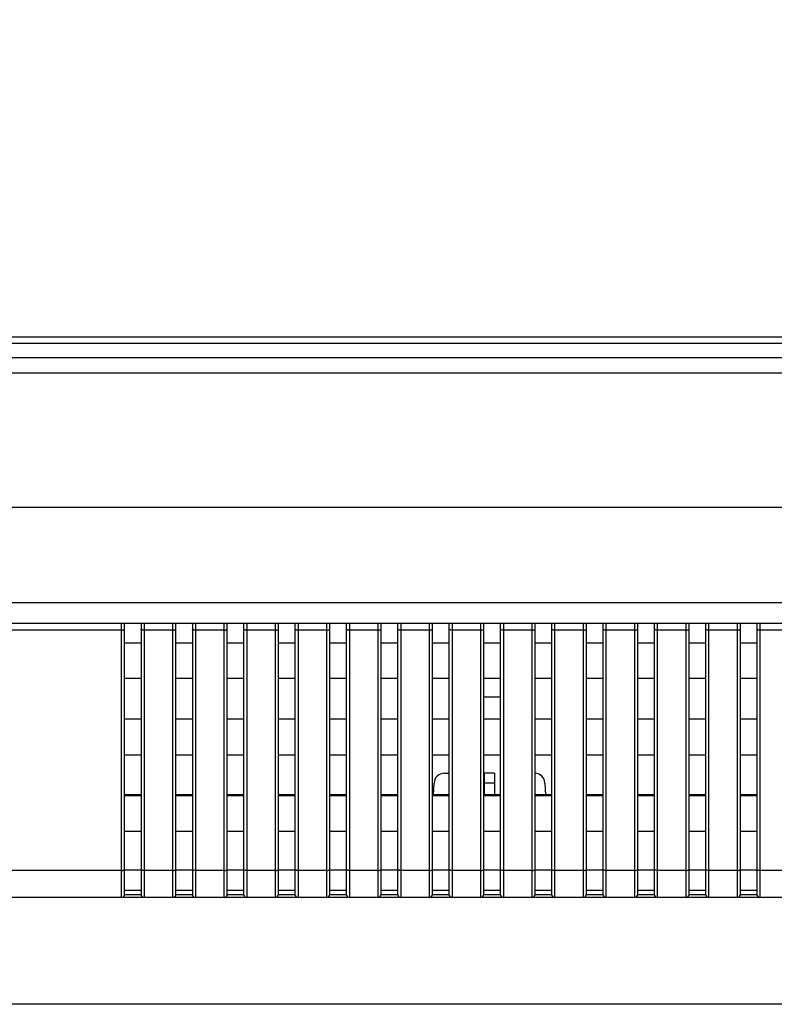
# Model space of a CAD drawing. Header units: millimetres. Extents: x -9020 to -2602, y 1105 to 6065.
# Tile 59 of 80: x -7332 to -7259, y 3945 to 4041. Entities that reach past the tile are written whole.
import ezdxf

# ---------------------------------------------------------------- set-up
doc = ezdxf.new("R2010")
doc.units = ezdxf.units.MM
doc.header["$LTSCALE"] = 65.395
doc.header["$PDSIZE"] = 0.05
doc.layers.get('0').update_dxf_attribs({"linetype": 'CONTINUOUS'})
doc.layers.get('Defpoints').update_dxf_attribs({"linetype": 'CONTINUOUS'})
doc.styles.get("Standard").update_dxf_attribs({"font": 'GOTHIC.TTF', "width": 0.5})
doc.dimstyles.new('ISO-25', dxfattribs={"dimtxt": 2.5, "dimasz": 2.5, "dimexe": 1.25, "dimexo": 0.625, "dimtad": 1, "dimtxsty": 'STANDARD', "dimcen": 2.5, "dimadec": 0, "dimazin": 0, "dimtfac": 1, "dimtmove": 0, "dimatfit": 3, "dimfxl": 1, "dimarcsym": 0})

# ---------------------------------------------------------------- blocks, each defined once
blk = doc.blocks.new('*D2')
at = {"color": 3, "lineweight": -2}
for p, q in [((-7776.392, 4010.081), (-7776.392, 4113.644)), ((-7634.942, 4010.081), (-7777.642, 4010.081)), ((-7776.392, 3995.081), (-7776.392, 3960.081)), ((-6463.802, 3945.081), (-7777.642, 3945.081))]:
    blk.add_line(p, q, dxfattribs=at)
at = {"color": 3}
for points in [[(-7773.892, 3995.081), (-7778.892, 3995.081), (-7776.392, 4010.081)], [(-7778.892, 3960.081), (-7773.892, 3960.081), (-7776.392, 3945.081)]]:
    blk.add_solid(points, dxfattribs=at)
at = {"layer": 'Defpoints', "color": 0}
for p in [(-7634.317, 4010.081), (-7776.392, 3945.081), (-6463.177, 3945.081)]:
    blk.add_point(p, dxfattribs=at)
at = {"color": 2, "insert": (-7794.352, 4078.229), "char_height": 20, "attachment_point": 5, "rotation": 90}
blk.add_mtext('65 [2,559]', dxfattribs=at)

msp = doc.modelspace()

# ---------------------------------------------------------------- linework, layer by layer
at = {"color": 7, "linetype": 'Continuous'}
for p, q in [((-7634.917, 4009.481), (-6185.037, 4009.481)), ((-7634.317, 4010.081), (-6185.637, 4010.081)), ((-7635.852, 4008.081), (-6184.102, 4008.081)), ((-7637.352, 4006.581), (-6182.602, 4006.581)), ((-6182.602, 3993.481), (-7637.352, 3993.481)), ((-6192.068, 3984.181), (-7627.886, 3984.181)), ((-6191.635, 3982.181), (-7628.319, 3982.181)), ((-7322.577, 3981.523), (-7499.979, 3981.523)), ((-7322.577, 3955.481), (-7322.577, 3982.181)), ((-7322.277, 3955.781), (-7322.277, 3982.181)), ((-7320.677, 3982.181), (-7320.677, 3955.781)), ((-7320.377, 3982.181), (-7320.377, 3955.481)), ((-7317.577, 3981.523), (-7320.377, 3981.523)), ((-7317.577, 3955.481), (-7317.577, 3982.181)), ((-7317.277, 3955.781), (-7317.277, 3982.181)), ((-7315.677, 3982.181), (-7315.677, 3955.781)), ((-7315.377, 3982.181), (-7315.377, 3955.481)), ((-7312.577, 3981.523), (-7315.377, 3981.523)), ((-7312.577, 3955.481), (-7312.577, 3982.181)), ((-7312.277, 3955.781), (-7312.277, 3982.181)), ((-7310.677, 3982.181), (-7310.677, 3955.781)), ((-7310.377, 3982.181), (-7310.377, 3955.481)), ((-7307.577, 3981.523), (-7310.377, 3981.523)), ((-7307.577, 3955.481), (-7307.577, 3982.181)), ((-7307.277, 3955.781), (-7307.277, 3982.181)), ((-7305.677, 3982.181), (-7305.677, 3955.781)), ((-7305.377, 3982.181), (-7305.377, 3955.481)), ((-7302.577, 3981.523), (-7305.377, 3981.523)), ((-7302.577, 3955.481), (-7302.577, 3982.181)), ((-7302.277, 3955.781), (-7302.277, 3982.181)), ((-7300.677, 3982.181), (-7300.677, 3955.781)), ((-7300.377, 3982.181), (-7300.377, 3955.481)), ((-7297.577, 3981.523), (-7300.377, 3981.523)), ((-7297.577, 3955.481), (-7297.577, 3982.181)), ((-7297.277, 3955.781), (-7297.277, 3982.181)), ((-7295.677, 3982.181), (-7295.677, 3955.781)), ((-7295.377, 3982.181), (-7295.377, 3955.481)), ((-7292.577, 3981.523), (-7295.377, 3981.523)), ((-7292.577, 3955.481), (-7292.577, 3982.181)), ((-7292.277, 3955.781), (-7292.277, 3982.181)), ((-7290.677, 3982.181), (-7290.677, 3955.781)), ((-7290.377, 3982.181), (-7290.377, 3955.481)), ((-7287.577, 3981.523), (-7290.377, 3981.523)), ((-7287.577, 3955.481), (-7287.577, 3982.181)), ((-7287.277, 3955.781), (-7287.277, 3982.181)), ((-7285.677, 3982.181), (-7285.677, 3955.781)), ((-7285.377, 3982.181), (-7285.377, 3955.481)), ((-7282.577, 3981.523), (-7285.377, 3981.523)), ((-7282.577, 3955.481), (-7282.577, 3982.181)), ((-7282.277, 3955.781), (-7282.277, 3982.181)), ((-7280.677, 3982.181), (-7280.677, 3955.781)), ((-7280.377, 3982.181), (-7280.377, 3955.481)), ((-7277.577, 3981.523), (-7280.377, 3981.523)), ((-7277.577, 3955.481), (-7277.577, 3982.181)), ((-7277.277, 3955.781), (-7277.277, 3982.181)), ((-7275.677, 3982.181), (-7275.677, 3955.781)), ((-7275.377, 3982.181), (-7275.377, 3955.481)), ((-7272.577, 3981.523), (-7275.377, 3981.523)), ((-7272.577, 3955.481), (-7272.577, 3982.181)), ((-7272.277, 3955.781), (-7272.277, 3982.181)), ((-7270.677, 3982.181), (-7270.677, 3955.781)), ((-7270.377, 3982.181), (-7270.377, 3955.481)), ((-7267.577, 3981.523), (-7270.377, 3981.523)), ((-7267.577, 3955.481), (-7267.577, 3982.181)), ((-7267.277, 3955.781), (-7267.277, 3982.181)), ((-7265.677, 3982.181), (-7265.677, 3955.781)), ((-7265.377, 3982.181), (-7265.377, 3955.481)), ((-7262.577, 3981.523), (-7265.377, 3981.523)), ((-7262.577, 3955.481), (-7262.577, 3982.181)), ((-7262.277, 3955.781), (-7262.277, 3982.181)), ((-7260.677, 3982.181), (-7260.677, 3955.781)), ((-7260.377, 3982.181), (-7260.377, 3955.481)), ((-7257.577, 3981.523), (-7260.377, 3981.523)), ((-7322.277, 3980.281), (-7320.677, 3980.281)), ((-7317.277, 3980.281), (-7315.677, 3980.281)), ((-7312.277, 3980.281), (-7310.677, 3980.281)), ((-7307.277, 3980.281), (-7305.677, 3980.281)), ((-7302.277, 3980.281), (-7300.677, 3980.281)), ((-7297.277, 3980.281), (-7295.677, 3980.281)), ((-7292.277, 3980.281), (-7290.677, 3980.281)), ((-7287.277, 3980.281), (-7285.677, 3980.281)), ((-7282.277, 3980.281), (-7280.677, 3980.281)), ((-7277.277, 3980.281), (-7275.677, 3980.281)), ((-7272.277, 3980.281), (-7270.677, 3980.281)), ((-7267.277, 3980.281), (-7265.677, 3980.281)), ((-7262.277, 3980.281), (-7260.677, 3980.281)), ((-7322.277, 3976.831), (-7320.677, 3976.831)), ((-7317.277, 3976.831), (-7315.677, 3976.831)), ((-7312.277, 3976.831), (-7310.677, 3976.831)), ((-7307.277, 3976.831), (-7305.677, 3976.831)), ((-7302.277, 3976.831), (-7300.677, 3976.831)), ((-7297.277, 3976.831), (-7295.677, 3976.831)), ((-7292.277, 3976.831), (-7290.677, 3976.831)), ((-7287.277, 3976.831), (-7285.677, 3976.831)), ((-7282.277, 3976.831), (-7280.677, 3976.831)), ((-7277.277, 3976.831), (-7275.677, 3976.831)), ((-7272.277, 3976.831), (-7270.677, 3976.831)), ((-7267.277, 3976.831), (-7265.677, 3976.831)), ((-7262.277, 3976.831), (-7260.677, 3976.831)), ((-7285.677, 3974.981), (-7287.277, 3974.981)), ((-7322.277, 3972.881), (-7320.677, 3972.881)), ((-7317.277, 3972.881), (-7315.677, 3972.881)), ((-7312.277, 3972.881), (-7310.677, 3972.881)), ((-7307.277, 3972.881), (-7305.677, 3972.881)), ((-7302.277, 3972.881), (-7300.677, 3972.881)), ((-7297.277, 3972.881), (-7295.677, 3972.881)), ((-7292.277, 3972.881), (-7290.677, 3972.881)), ((-7287.277, 3972.881), (-7285.677, 3972.881)), ((-7282.277, 3972.881), (-7280.677, 3972.881)), ((-7277.277, 3972.881), (-7275.677, 3972.881)), ((-7272.277, 3972.881), (-7270.677, 3972.881)), ((-7267.277, 3972.881), (-7265.677, 3972.881)), ((-7262.277, 3972.881), (-7260.677, 3972.881)), ((-7322.277, 3969.381), (-7320.677, 3969.381)), ((-7317.277, 3969.381), (-7315.677, 3969.381)), ((-7312.277, 3969.381), (-7310.677, 3969.381)), ((-7307.277, 3969.381), (-7305.677, 3969.381)), ((-7302.277, 3969.381), (-7300.677, 3969.381)), ((-7297.277, 3969.381), (-7295.677, 3969.381)), ((-7292.277, 3969.381), (-7290.677, 3969.381)), ((-7287.277, 3969.381), (-7285.677, 3969.381)), ((-7282.277, 3969.381), (-7280.677, 3969.381)), ((-7277.277, 3969.381), (-7275.677, 3969.381)), ((-7272.277, 3969.381), (-7270.677, 3969.381)), ((-7267.277, 3969.381), (-7265.677, 3969.381)), ((-7262.277, 3969.381), (-7260.677, 3969.381)), ((-7291.131, 3967.581), (-7290.677, 3967.581)), ((-7287.227, 3965.481), (-7287.227, 3967.581)), ((-7286.227, 3967.581), (-7287.227, 3967.581)), ((-7286.227, 3967.581), (-7286.227, 3965.481)), ((-7292.19, 3965.481), (-7292.13, 3966.633)), ((-7286.227, 3966.633), (-7287.227, 3966.633)), ((-7281.324, 3966.633), (-7281.264, 3965.481)), ((-7320.677, 3965.481), (-7322.277, 3965.481)), ((-7322.277, 3965.431), (-7320.677, 3965.431)), ((-7315.677, 3965.481), (-7317.277, 3965.481)), ((-7317.277, 3965.431), (-7315.677, 3965.431)), ((-7310.677, 3965.481), (-7312.277, 3965.481)), ((-7312.277, 3965.431), (-7310.677, 3965.431)), ((-7305.677, 3965.481), (-7307.277, 3965.481)), ((-7307.277, 3965.431), (-7305.677, 3965.431)), ((-7300.677, 3965.481), (-7302.277, 3965.481)), ((-7302.277, 3965.431), (-7300.677, 3965.431)), ((-7295.677, 3965.481), (-7297.277, 3965.481)), ((-7297.277, 3965.431), (-7295.677, 3965.431)), ((-7290.677, 3965.481), (-7292.277, 3965.481)), ((-7292.277, 3965.431), (-7290.677, 3965.431)), ((-7285.677, 3965.481), (-7287.277, 3965.481)), ((-7287.277, 3965.431), (-7285.677, 3965.431)), ((-7280.677, 3965.481), (-7282.277, 3965.481)), ((-7282.277, 3965.431), (-7280.677, 3965.431)), ((-7275.677, 3965.481), (-7277.277, 3965.481)), ((-7277.277, 3965.431), (-7275.677, 3965.431)), ((-7270.677, 3965.481), (-7272.277, 3965.481)), ((-7272.277, 3965.431), (-7270.677, 3965.431)), ((-7265.677, 3965.481), (-7267.277, 3965.481)), ((-7267.277, 3965.431), (-7265.677, 3965.431)), ((-7260.677, 3965.481), (-7262.277, 3965.481)), ((-7262.277, 3965.431), (-7260.677, 3965.431)), ((-7322.277, 3961.931), (-7320.677, 3961.931)), ((-7317.277, 3961.931), (-7315.677, 3961.931)), ((-7312.277, 3961.931), (-7310.677, 3961.931)), ((-7307.277, 3961.931), (-7305.677, 3961.931)), ((-7302.277, 3961.931), (-7300.677, 3961.931)), ((-7297.277, 3961.931), (-7295.677, 3961.931)), ((-7292.277, 3961.931), (-7290.677, 3961.931)), ((-7287.277, 3961.931), (-7285.677, 3961.931)), ((-7282.277, 3961.931), (-7280.677, 3961.931)), ((-7277.277, 3961.931), (-7275.677, 3961.931)), ((-7272.277, 3961.931), (-7270.677, 3961.931)), ((-7267.277, 3961.931), (-7265.677, 3961.931)), ((-7262.277, 3961.931), (-7260.677, 3961.931)), ((-7322.577, 3958.113), (-7335.808, 3958.113)), ((-7322.277, 3958.181), (-7320.677, 3958.181)), ((-7317.577, 3958.113), (-7320.377, 3958.113)), ((-7317.277, 3958.181), (-7315.677, 3958.181)), ((-7312.577, 3958.113), (-7315.377, 3958.113)), ((-7312.277, 3958.181), (-7310.677, 3958.181)), ((-7307.577, 3958.113), (-7310.377, 3958.113)), ((-7307.277, 3958.181), (-7305.677, 3958.181)), ((-7302.577, 3958.113), (-7305.377, 3958.113)), ((-7302.277, 3958.181), (-7300.677, 3958.181)), ((-7297.577, 3958.113), (-7300.377, 3958.113)), ((-7297.277, 3958.181), (-7295.677, 3958.181)), ((-7292.577, 3958.113), (-7295.377, 3958.113)), ((-7292.277, 3958.181), (-7290.677, 3958.181)), ((-7287.577, 3958.113), (-7290.377, 3958.113)), ((-7287.277, 3958.181), (-7285.677, 3958.181)), ((-7282.577, 3958.113), (-7285.377, 3958.113)), ((-7282.277, 3958.181), (-7280.677, 3958.181)), ((-7277.577, 3958.113), (-7280.377, 3958.113)), ((-7277.277, 3958.181), (-7275.677, 3958.181)), ((-7272.577, 3958.113), (-7275.377, 3958.113)), ((-7272.277, 3958.181), (-7270.677, 3958.181)), ((-7267.577, 3958.113), (-7270.377, 3958.113)), ((-7267.277, 3958.181), (-7265.677, 3958.181)), ((-7262.577, 3958.113), (-7265.377, 3958.113)), ((-7262.277, 3958.181), (-7260.677, 3958.181)), ((-7257.577, 3958.113), (-7260.377, 3958.113)), ((-7322.277, 3956.181), (-7320.677, 3956.181)), ((-7322.277, 3955.781), (-7320.677, 3955.781)), ((-7317.277, 3956.181), (-7315.677, 3956.181)), ((-7317.277, 3955.781), (-7315.677, 3955.781)), ((-7312.277, 3956.181), (-7310.677, 3956.181)), ((-7312.277, 3955.781), (-7310.677, 3955.781)), ((-7307.277, 3956.181), (-7305.677, 3956.181)), ((-7307.277, 3955.781), (-7305.677, 3955.781)), ((-7302.277, 3956.181), (-7300.677, 3956.181)), ((-7302.277, 3955.781), (-7300.677, 3955.781)), ((-7297.277, 3956.181), (-7295.677, 3956.181)), ((-7297.277, 3955.781), (-7295.677, 3955.781)), ((-7292.277, 3956.181), (-7290.677, 3956.181)), ((-7292.277, 3955.781), (-7290.677, 3955.781)), ((-7287.277, 3956.181), (-7285.677, 3956.181)), ((-7287.277, 3955.781), (-7285.677, 3955.781)), ((-7282.277, 3956.181), (-7280.677, 3956.181)), ((-7282.277, 3955.781), (-7280.677, 3955.781)), ((-7277.277, 3956.181), (-7275.677, 3956.181)), ((-7277.277, 3955.781), (-7275.677, 3955.781)), ((-7272.277, 3956.181), (-7270.677, 3956.181)), ((-7272.277, 3955.781), (-7270.677, 3955.781)), ((-7267.277, 3956.181), (-7265.677, 3956.181)), ((-7267.277, 3955.781), (-7265.677, 3955.781)), ((-7262.277, 3956.181), (-7260.677, 3956.181)), ((-7262.277, 3955.781), (-7260.677, 3955.781)), ((-6462.484, 3955.481), (-7357.47, 3955.481))]:
    msp.add_line(p, q, dxfattribs=at)
for centre, radius, start, end in [((-7291.131, 3966.581), 1, 90, 177), ((-7282.323, 3966.581), 1, 3, 87.37762), ((-7322.577, 3955.781), 0.3, 270, 0), ((-7320.377, 3955.781), 0.3, 180, 270), ((-7317.577, 3955.781), 0.3, 270, 0), ((-7315.377, 3955.781), 0.3, 180, 270), ((-7312.577, 3955.781), 0.3, 270, 0), ((-7310.377, 3955.781), 0.3, 180, 270), ((-7307.577, 3955.781), 0.3, 270, 0), ((-7305.377, 3955.781), 0.3, 180, 270), ((-7302.577, 3955.781), 0.3, 270, 0), ((-7300.377, 3955.781), 0.3, 180, 270), ((-7297.577, 3955.781), 0.3, 270, 0), ((-7295.377, 3955.781), 0.3, 180, 270), ((-7292.577, 3955.781), 0.3, 270, 0), ((-7290.377, 3955.781), 0.3, 180, 270), ((-7287.577, 3955.781), 0.3, 270, 0), ((-7285.377, 3955.781), 0.3, 180, 270), ((-7282.577, 3955.781), 0.3, 270, 0), ((-7280.377, 3955.781), 0.3, 180, 270), ((-7277.577, 3955.781), 0.3, 270, 0), ((-7275.377, 3955.781), 0.3, 180, 270), ((-7272.577, 3955.781), 0.3, 270, 0), ((-7270.377, 3955.781), 0.3, 180, 270), ((-7267.577, 3955.781), 0.3, 270, 0), ((-7265.377, 3955.781), 0.3, 180, 270), ((-7262.577, 3955.781), 0.3, 270, 0), ((-7260.377, 3955.781), 0.3, 180, 270)]:
    msp.add_arc(centre, radius, start, end, dxfattribs=at)
for points in [[(-7322.577, 3981.523), (-7322.539, 3981.523), (-7322.467, 3981.528), (-7322.383, 3981.545), (-7322.329, 3981.567), (-7322.296, 3981.586), (-7322.277, 3981.61), (-7322.277, 3981.626)], [(-7320.377, 3981.523), (-7320.415, 3981.523), (-7320.487, 3981.528), (-7320.571, 3981.545), (-7320.625, 3981.567), (-7320.658, 3981.586), (-7320.677, 3981.61), (-7320.677, 3981.626)], [(-7317.577, 3981.523), (-7317.539, 3981.523), (-7317.467, 3981.528), (-7317.383, 3981.545), (-7317.329, 3981.567), (-7317.296, 3981.586), (-7317.277, 3981.61), (-7317.277, 3981.626)], [(-7315.377, 3981.523), (-7315.415, 3981.523), (-7315.487, 3981.528), (-7315.571, 3981.545), (-7315.625, 3981.567), (-7315.658, 3981.586), (-7315.677, 3981.61), (-7315.677, 3981.626)], [(-7312.577, 3981.523), (-7312.539, 3981.523), (-7312.467, 3981.528), (-7312.383, 3981.545), (-7312.329, 3981.567), (-7312.296, 3981.586), (-7312.277, 3981.61), (-7312.277, 3981.626)], [(-7310.377, 3981.523), (-7310.415, 3981.523), (-7310.487, 3981.528), (-7310.571, 3981.545), (-7310.625, 3981.567), (-7310.658, 3981.586), (-7310.677, 3981.61), (-7310.677, 3981.626)], [(-7307.577, 3981.523), (-7307.539, 3981.523), (-7307.467, 3981.528), (-7307.383, 3981.545), (-7307.329, 3981.567), (-7307.296, 3981.586), (-7307.277, 3981.61), (-7307.277, 3981.626)], [(-7305.377, 3981.523), (-7305.415, 3981.523), (-7305.487, 3981.528), (-7305.571, 3981.545), (-7305.625, 3981.567), (-7305.658, 3981.586), (-7305.677, 3981.61), (-7305.677, 3981.626)], [(-7302.577, 3981.523), (-7302.539, 3981.523), (-7302.467, 3981.528), (-7302.383, 3981.545), (-7302.329, 3981.567), (-7302.296, 3981.586), (-7302.277, 3981.61), (-7302.277, 3981.626)], [(-7300.377, 3981.523), (-7300.415, 3981.523), (-7300.487, 3981.528), (-7300.571, 3981.545), (-7300.625, 3981.567), (-7300.658, 3981.586), (-7300.677, 3981.61), (-7300.677, 3981.626)], [(-7297.577, 3981.523), (-7297.539, 3981.523), (-7297.467, 3981.528), (-7297.383, 3981.545), (-7297.329, 3981.567), (-7297.296, 3981.586), (-7297.277, 3981.61), (-7297.277, 3981.626)], [(-7295.377, 3981.523), (-7295.415, 3981.523), (-7295.487, 3981.528), (-7295.571, 3981.545), (-7295.625, 3981.567), (-7295.658, 3981.586), (-7295.677, 3981.61), (-7295.677, 3981.626)], [(-7292.577, 3981.523), (-7292.539, 3981.523), (-7292.467, 3981.528), (-7292.383, 3981.545), (-7292.329, 3981.567), (-7292.296, 3981.586), (-7292.277, 3981.61), (-7292.277, 3981.626)], [(-7290.377, 3981.523), (-7290.415, 3981.523), (-7290.487, 3981.528), (-7290.571, 3981.545), (-7290.625, 3981.567), (-7290.658, 3981.586), (-7290.677, 3981.61), (-7290.677, 3981.626)], [(-7287.577, 3981.523), (-7287.539, 3981.523), (-7287.467, 3981.528), (-7287.383, 3981.545), (-7287.329, 3981.567), (-7287.296, 3981.586), (-7287.277, 3981.61), (-7287.277, 3981.626)], [(-7285.377, 3981.523), (-7285.415, 3981.523), (-7285.487, 3981.528), (-7285.571, 3981.545), (-7285.625, 3981.567), (-7285.658, 3981.586), (-7285.677, 3981.61), (-7285.677, 3981.626)], [(-7282.577, 3981.523), (-7282.539, 3981.523), (-7282.467, 3981.528), (-7282.383, 3981.545), (-7282.329, 3981.567), (-7282.296, 3981.586), (-7282.277, 3981.61), (-7282.277, 3981.626)], [(-7280.377, 3981.523), (-7280.415, 3981.523), (-7280.487, 3981.528), (-7280.571, 3981.545), (-7280.625, 3981.567), (-7280.658, 3981.586), (-7280.677, 3981.61), (-7280.677, 3981.626)], [(-7277.577, 3981.523), (-7277.539, 3981.523), (-7277.467, 3981.528), (-7277.383, 3981.545), (-7277.329, 3981.567), (-7277.296, 3981.586), (-7277.277, 3981.61), (-7277.277, 3981.626)], [(-7275.377, 3981.523), (-7275.415, 3981.523), (-7275.487, 3981.528), (-7275.571, 3981.545), (-7275.625, 3981.567), (-7275.658, 3981.586), (-7275.677, 3981.61), (-7275.677, 3981.626)], [(-7272.577, 3981.523), (-7272.539, 3981.523), (-7272.467, 3981.528), (-7272.383, 3981.545), (-7272.329, 3981.567), (-7272.296, 3981.586), (-7272.277, 3981.61), (-7272.277, 3981.626)], [(-7270.377, 3981.523), (-7270.415, 3981.523), (-7270.487, 3981.528), (-7270.571, 3981.545), (-7270.625, 3981.567), (-7270.658, 3981.586), (-7270.677, 3981.61), (-7270.677, 3981.626)], [(-7267.577, 3981.523), (-7267.539, 3981.523), (-7267.467, 3981.528), (-7267.383, 3981.545), (-7267.329, 3981.567), (-7267.296, 3981.586), (-7267.277, 3981.61), (-7267.277, 3981.626)], [(-7265.377, 3981.523), (-7265.415, 3981.523), (-7265.487, 3981.528), (-7265.571, 3981.545), (-7265.625, 3981.567), (-7265.658, 3981.586), (-7265.677, 3981.61), (-7265.677, 3981.626)], [(-7262.577, 3981.523), (-7262.539, 3981.523), (-7262.467, 3981.528), (-7262.383, 3981.545), (-7262.329, 3981.567), (-7262.296, 3981.586), (-7262.277, 3981.61), (-7262.277, 3981.626)], [(-7260.377, 3981.523), (-7260.415, 3981.523), (-7260.487, 3981.528), (-7260.571, 3981.545), (-7260.625, 3981.567), (-7260.658, 3981.586), (-7260.677, 3981.61), (-7260.677, 3981.626)], [(-7322.577, 3958.113), (-7322.539, 3958.113), (-7322.467, 3958.117), (-7322.383, 3958.135), (-7322.329, 3958.157), (-7322.296, 3958.176), (-7322.277, 3958.2), (-7322.277, 3958.215)], [(-7320.377, 3958.113), (-7320.415, 3958.113), (-7320.487, 3958.117), (-7320.571, 3958.135), (-7320.625, 3958.157), (-7320.658, 3958.176), (-7320.677, 3958.2), (-7320.677, 3958.215)], [(-7317.577, 3958.113), (-7317.539, 3958.113), (-7317.467, 3958.117), (-7317.383, 3958.135), (-7317.329, 3958.157), (-7317.296, 3958.176), (-7317.277, 3958.2), (-7317.277, 3958.215)], [(-7315.377, 3958.113), (-7315.415, 3958.113), (-7315.487, 3958.117), (-7315.571, 3958.135), (-7315.625, 3958.157), (-7315.658, 3958.176), (-7315.677, 3958.2), (-7315.677, 3958.215)], [(-7312.577, 3958.113), (-7312.539, 3958.113), (-7312.467, 3958.117), (-7312.383, 3958.135), (-7312.329, 3958.157), (-7312.296, 3958.176), (-7312.277, 3958.2), (-7312.277, 3958.215)], [(-7310.377, 3958.113), (-7310.415, 3958.113), (-7310.487, 3958.117), (-7310.571, 3958.135), (-7310.625, 3958.157), (-7310.658, 3958.176), (-7310.677, 3958.2), (-7310.677, 3958.215)], [(-7307.577, 3958.113), (-7307.539, 3958.113), (-7307.467, 3958.117), (-7307.383, 3958.135), (-7307.329, 3958.157), (-7307.296, 3958.176), (-7307.277, 3958.2), (-7307.277, 3958.215)], [(-7305.377, 3958.113), (-7305.415, 3958.113), (-7305.487, 3958.117), (-7305.571, 3958.135), (-7305.625, 3958.157), (-7305.658, 3958.176), (-7305.677, 3958.2), (-7305.677, 3958.215)], [(-7302.577, 3958.113), (-7302.539, 3958.113), (-7302.467, 3958.117), (-7302.383, 3958.135), (-7302.329, 3958.157), (-7302.296, 3958.176), (-7302.277, 3958.2), (-7302.277, 3958.215)], [(-7300.377, 3958.113), (-7300.415, 3958.113), (-7300.487, 3958.117), (-7300.571, 3958.135), (-7300.625, 3958.157), (-7300.658, 3958.176), (-7300.677, 3958.2), (-7300.677, 3958.215)], [(-7297.577, 3958.113), (-7297.539, 3958.113), (-7297.467, 3958.117), (-7297.383, 3958.135), (-7297.329, 3958.157), (-7297.296, 3958.176), (-7297.277, 3958.2), (-7297.277, 3958.215)], [(-7295.377, 3958.113), (-7295.415, 3958.113), (-7295.487, 3958.117), (-7295.571, 3958.135), (-7295.625, 3958.157), (-7295.658, 3958.176), (-7295.677, 3958.2), (-7295.677, 3958.215)], [(-7292.577, 3958.113), (-7292.539, 3958.113), (-7292.467, 3958.117), (-7292.383, 3958.135), (-7292.329, 3958.157), (-7292.296, 3958.176), (-7292.277, 3958.2), (-7292.277, 3958.215)], [(-7290.377, 3958.113), (-7290.415, 3958.113), (-7290.487, 3958.117), (-7290.571, 3958.135), (-7290.625, 3958.157), (-7290.658, 3958.176), (-7290.677, 3958.2), (-7290.677, 3958.215)], [(-7287.577, 3958.113), (-7287.539, 3958.113), (-7287.467, 3958.117), (-7287.383, 3958.135), (-7287.329, 3958.157), (-7287.296, 3958.176), (-7287.277, 3958.2), (-7287.277, 3958.215)], [(-7285.377, 3958.113), (-7285.415, 3958.113), (-7285.487, 3958.117), (-7285.571, 3958.135), (-7285.625, 3958.157), (-7285.658, 3958.176), (-7285.677, 3958.2), (-7285.677, 3958.215)], [(-7282.577, 3958.113), (-7282.539, 3958.113), (-7282.467, 3958.117), (-7282.383, 3958.135), (-7282.329, 3958.157), (-7282.296, 3958.176), (-7282.277, 3958.2), (-7282.277, 3958.215)], [(-7280.377, 3958.113), (-7280.415, 3958.113), (-7280.487, 3958.117), (-7280.571, 3958.135), (-7280.625, 3958.157), (-7280.658, 3958.176), (-7280.677, 3958.2), (-7280.677, 3958.215)], [(-7277.577, 3958.113), (-7277.539, 3958.113), (-7277.467, 3958.117), (-7277.383, 3958.135), (-7277.329, 3958.157), (-7277.296, 3958.176), (-7277.277, 3958.2), (-7277.277, 3958.215)], [(-7275.377, 3958.113), (-7275.415, 3958.113), (-7275.487, 3958.117), (-7275.571, 3958.135), (-7275.625, 3958.157), (-7275.658, 3958.176), (-7275.677, 3958.2), (-7275.677, 3958.215)], [(-7272.577, 3958.113), (-7272.539, 3958.113), (-7272.467, 3958.117), (-7272.383, 3958.135), (-7272.329, 3958.157), (-7272.296, 3958.176), (-7272.277, 3958.2), (-7272.277, 3958.215)], [(-7270.377, 3958.113), (-7270.415, 3958.113), (-7270.487, 3958.117), (-7270.571, 3958.135), (-7270.625, 3958.157), (-7270.658, 3958.176), (-7270.677, 3958.2), (-7270.677, 3958.215)], [(-7267.577, 3958.113), (-7267.539, 3958.113), (-7267.467, 3958.117), (-7267.383, 3958.135), (-7267.329, 3958.157), (-7267.296, 3958.176), (-7267.277, 3958.2), (-7267.277, 3958.215)], [(-7265.377, 3958.113), (-7265.415, 3958.113), (-7265.487, 3958.117), (-7265.571, 3958.135), (-7265.625, 3958.157), (-7265.658, 3958.176), (-7265.677, 3958.2), (-7265.677, 3958.215)], [(-7262.577, 3958.113), (-7262.539, 3958.113), (-7262.467, 3958.117), (-7262.383, 3958.135), (-7262.329, 3958.157), (-7262.296, 3958.176), (-7262.277, 3958.2), (-7262.277, 3958.215)], [(-7260.377, 3958.113), (-7260.415, 3958.113), (-7260.487, 3958.117), (-7260.571, 3958.135), (-7260.625, 3958.157), (-7260.658, 3958.176), (-7260.677, 3958.2), (-7260.677, 3958.215)]]:
    msp.add_open_spline(points, degree=3, knots=[0, 0, 0, 0, 0.34487, 0.644086, 0.765223, 0.863864, 1, 1, 1, 1], dxfattribs=at)

# ---------------------------------------------------------------- dimensions: what is measured, and where the dimension line sits
dim = msp.add_linear_dim(base=(-7776.392, 3945.081), p1=(-7634.317, 4010.081), p2=(-6463.177, 3945.081), angle=90, dimstyle='ISO-25', override={"dimtxt": 20, "dimasz": 15, "dimgap": 5, "dimdec": 0, "dimclrd": 3, "dimclre": 3, "dimclrt": 2, "dimadec": 1, "dimtp": 0.3, "dimtm": 0.3, "dimtofl": 0})
dim.commit()
dim.dimension.update_dxf_attribs({"geometry": '*D2', "text_midpoint": (-7776.392, 4078.229), "dimtype": 160})

doc.saveas('drawing.dxf')
